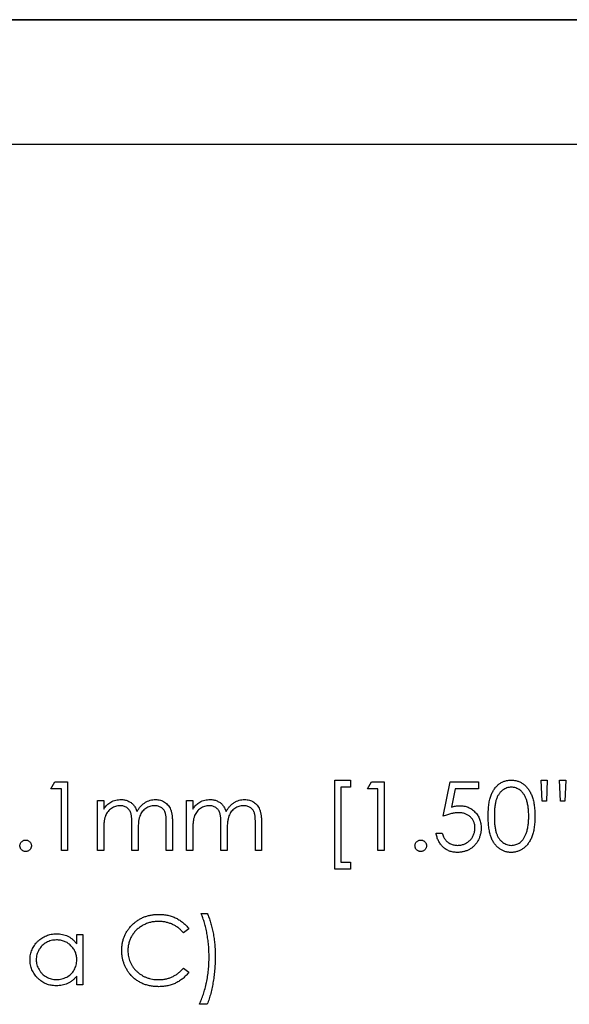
# Model space of a CAD drawing. Header units: millimetres. Extents: x 0 to 1725, y 0 to 1361.
# Tile 19 of 39: x 717 to 745, y 1189 to 1239. Entities that reach past the tile are written whole.
import ezdxf

# ---------------------------------------------------------------- set-up
doc = ezdxf.new("R2010")
doc.units = ezdxf.units.MM
doc.linetypes.add('SLD-Solid', pattern=[0])
doc.layers.add('SLD-0', color=179, linetype='SLD-Solid')
doc.styles.add('SLDTEXTSTYLE0', font='ARIAL.TTF', dxfattribs={"width": 0.948})
doc.dimstyles.new('SLDDIMSTYLE1', dxfattribs={"dimtxt": 7.408333, "dimasz": 2.116667, "dimexe": 0, "dimexo": 0.0625, "dimgap": 1.852083, "dimtad": 0, "dimtih": 1, "dimtoh": 1, "dimrnd": 1e-09, "dimzin": 12, "dimdsep": 46, "dimtxsty": 'SLDTEXTSTYLE0', "dimblk1": 'NONE', "dimblk2": 'NONE', "dimsah": 1, "dimcen": 0.09, "dimsd2": 1, "dimadec": 0, "dimazin": 3, "dimtfac": 1, "dimtdec": 0, "dimtofl": 0, "dimtmove": 0, "dimatfit": 3, "dimldrblk": 'NONE', "dimfxl": 1, "dimfrac": 2, "dimtolj": 1, "dimtzin": 12, "dimarcsym": 0})

# ---------------------------------------------------------------- blocks, each defined once
blk = doc.blocks.new('_D_32')
at = {"layer": 'SLD-0', "color": 7}
for p, q in [((971.444, 1232.566), (646.425, 1232.566)), ((976.444, 1223.705), (971.444, 1232.566)), ((1032.962, 1228.396), (1032.962, 1219.014)), ((1032.962, 1228.396), (1034.608, 1228.396)), ((1071.92, 1228.396), (1070.275, 1228.396)), ((1071.92, 1228.396), (1071.92, 1219.014)), ((976.444, 1223.705), (981.444, 1223.705)), ((1032.962, 1219.014), (1034.608, 1219.014)), ((1071.92, 1219.014), (1070.275, 1219.014))]:
    blk.add_line(p, q, dxfattribs=at)
at = {"layer": 'SLD-0', "color": 7, "char_height": 7.4083, "attachment_point": 1, "style": 'SLDTEXTSTYLE0'}
for s, insert in [('237.49mm', (983.032, 1227.736)), ('9.350in', (1036.254, 1227.736))]:
    blk.add_mtext(s, dxfattribs=dict(at, insert=insert))
blk = doc.blocks.new('_None')

msp = doc.modelspace()

# ---------------------------------------------------------------- linework, layer by layer
at = {"layer": 'SLD-0', "color": 7, "linetype": 'SLD-Solid'}
msp.add_line((639.075, 1238.916), (943.875, 1238.916), dxfattribs=at)
at = {"layer": 'SLD-0', "color": 7, "linetype": 'SLD-Solid', "lineweight": 25}
for p, q in [((796.555, 1238.916), (639.075, 1238.916)), ((733.408, 1195.683), (733.408, 1200.215)), ((733.408, 1200.215), (734.216, 1200.215)), ((734.216, 1200.215), (734.216, 1199.856)), ((743.955, 1199.138), (743.908, 1200.215)), ((743.908, 1200.215), (744.223, 1200.215)), ((744.223, 1200.215), (744.176, 1199.138)), ((744.898, 1199.138), (744.851, 1200.215)), ((744.851, 1200.215), (745.165, 1200.215)), ((745.165, 1200.215), (745.116, 1199.138)), ((718.96, 1199.766), (719.165, 1200.125)), ((719.498, 1199.766), (718.96, 1199.766)), ((719.165, 1200.125), (719.812, 1200.125)), ((719.498, 1196.625), (719.498, 1199.766)), ((719.812, 1200.125), (719.812, 1196.625)), ((734.216, 1199.856), (733.723, 1199.856)), ((733.723, 1199.856), (733.723, 1196.042)), ((735.069, 1199.766), (735.274, 1200.125)), ((735.607, 1199.766), (735.069, 1199.766)), ((735.274, 1200.125), (735.921, 1200.125)), ((735.607, 1196.625), (735.607, 1199.766)), ((735.921, 1200.125), (735.921, 1196.625)), ((738.928, 1198.375), (739.287, 1200.125)), ((739.287, 1200.125), (740.723, 1200.125)), ((739.532, 1199.766), (739.343, 1198.846)), ((740.723, 1199.766), (739.532, 1199.766)), ((740.723, 1200.125), (740.723, 1199.766)), ((721.338, 1199.183), (721.652, 1199.183)), ((721.338, 1196.625), (721.338, 1199.183)), ((721.652, 1199.183), (721.652, 1198.738)), ((725.87, 1199.183), (726.184, 1199.183)), ((725.87, 1196.625), (725.87, 1199.183)), ((726.184, 1199.183), (726.184, 1198.738)), ((744.176, 1199.138), (743.955, 1199.138)), ((745.116, 1199.138), (744.898, 1199.138)), ((721.652, 1197.701), (721.652, 1196.625)), ((723.088, 1196.625), (723.088, 1197.926)), ((724.838, 1196.625), (724.838, 1198.012)), ((725.152, 1198.01), (725.152, 1196.625)), ((726.184, 1197.701), (726.184, 1196.625)), ((727.62, 1196.625), (727.62, 1197.926)), ((729.37, 1196.625), (729.37, 1198.012)), ((729.684, 1198.01), (729.684, 1196.625)), ((723.402, 1197.62), (723.402, 1196.625)), ((727.934, 1197.62), (727.934, 1196.625)), ((738.569, 1197.523), (738.883, 1197.523)), ((719.812, 1196.625), (719.498, 1196.625)), ((721.652, 1196.625), (721.338, 1196.625)), ((723.402, 1196.625), (723.088, 1196.625)), ((725.152, 1196.625), (724.838, 1196.625)), ((726.184, 1196.625), (725.87, 1196.625)), ((727.934, 1196.625), (727.62, 1196.625)), ((729.684, 1196.625), (729.37, 1196.625)), ((735.921, 1196.625), (735.607, 1196.625)), ((734.216, 1195.683), (733.408, 1195.683)), ((733.723, 1196.042), (734.216, 1196.042)), ((734.216, 1196.042), (734.216, 1195.683)), ((726.61, 1193.426), (726.924, 1193.426)), ((720.283, 1191.876), (720.283, 1192.349)), ((720.283, 1192.349), (720.598, 1192.349)), ((720.598, 1192.349), (720.598, 1189.792)), ((725.982, 1192.65), (725.707, 1192.439)), ((720.283, 1189.792), (720.283, 1190.234)), ((725.707, 1190.644), (725.982, 1190.436)), ((720.598, 1189.792), (720.283, 1189.792)), ((726.924, 1188.805), (726.521, 1188.805))]:
    msp.add_line(p, q, dxfattribs=at)
for points, knots in [([(741.216, 1198.374), (741.216, 1198.43), (741.217, 1198.539), (741.224, 1198.698), (741.236, 1198.846), (741.252, 1198.986), (741.272, 1199.115), (741.298, 1199.234), (741.328, 1199.344), (741.362, 1199.444), (741.401, 1199.537), (741.444, 1199.623), (741.491, 1199.703), (741.541, 1199.779), (741.596, 1199.848), (741.653, 1199.911), (741.715, 1199.968), (741.781, 1200.02), (741.85, 1200.065), (741.92, 1200.105), (741.993, 1200.14), (742.068, 1200.166), (742.145, 1200.189), (742.224, 1200.204), (742.304, 1200.213), (742.359, 1200.214), (742.386, 1200.215)], [0, 0, 0, 0, 0.068595, 0.133246, 0.194313, 0.251279, 0.304513, 0.354235, 0.400481, 0.443411, 0.484015, 0.523252, 0.561042, 0.5979, 0.633518, 0.668314, 0.702496, 0.736685, 0.770293, 0.803437, 0.835913, 0.86846, 0.900847, 0.933467, 0.966258, 1, 1, 1, 1]), ([(742.386, 1200.215), (742.414, 1200.214), (742.469, 1200.213), (742.551, 1200.204), (742.631, 1200.189), (742.709, 1200.167), (742.785, 1200.139), (742.859, 1200.105), (742.931, 1200.066), (743.001, 1200.019), (743.068, 1199.967), (743.131, 1199.908), (743.191, 1199.843), (743.248, 1199.773), (743.3, 1199.696), (743.349, 1199.613), (743.394, 1199.523), (743.436, 1199.428), (743.473, 1199.325), (743.506, 1199.214), (743.533, 1199.094), (743.556, 1198.967), (743.573, 1198.83), (743.586, 1198.685), (743.592, 1198.532), (743.594, 1198.427), (743.594, 1198.374)], [0, 0, 0, 0, 0.033788, 0.067194, 0.099862, 0.132567, 0.165151, 0.197913, 0.231319, 0.265083, 0.299255, 0.334399, 0.369943, 0.406284, 0.444064, 0.482998, 0.523354, 0.565537, 0.609613, 0.656391, 0.705885, 0.758325, 0.813832, 0.872795, 0.934722, 1, 1, 1, 1]), ([(742.397, 1199.856), (742.358, 1199.854), (742.281, 1199.85), (742.166, 1199.821), (742.056, 1199.771), (741.969, 1199.716), (741.902, 1199.664), (741.855, 1199.618), (741.811, 1199.569), (741.77, 1199.514), (741.732, 1199.456), (741.697, 1199.393), (741.666, 1199.325), (741.637, 1199.252), (741.611, 1199.173), (741.59, 1199.085), (741.571, 1198.989), (741.557, 1198.883), (741.545, 1198.769), (741.537, 1198.645), (741.531, 1198.513), (741.53, 1198.422), (741.53, 1198.375)], [0, 0, 0, 0, 0.060387, 0.120883, 0.182755, 0.247811, 0.281299, 0.315088, 0.349702, 0.384857, 0.420966, 0.458511, 0.497175, 0.537602, 0.580503, 0.627468, 0.678388, 0.733983, 0.793747, 0.857714, 0.926698, 1, 1, 1, 1]), ([(743.28, 1198.375), (743.28, 1198.417), (743.279, 1198.499), (743.274, 1198.62), (743.264, 1198.734), (743.252, 1198.843), (743.235, 1198.946), (743.216, 1199.044), (743.191, 1199.134), (743.164, 1199.22), (743.133, 1199.3), (743.099, 1199.374), (743.063, 1199.443), (743.023, 1199.506), (742.981, 1199.564), (742.936, 1199.616), (742.888, 1199.663), (742.821, 1199.716), (742.734, 1199.771), (742.625, 1199.821), (742.512, 1199.85), (742.435, 1199.854), (742.397, 1199.856)], [0, 0, 0, 0, 0.065681, 0.128486, 0.188175, 0.245106, 0.299448, 0.350823, 0.399942, 0.446672, 0.491255, 0.533376, 0.573853, 0.612526, 0.649597, 0.685532, 0.720106, 0.753838, 0.818925, 0.880493, 0.940311, 1, 1, 1, 1]), ([(722.007, 1199.098), (722.049, 1199.118), (722.132, 1199.158), (722.263, 1199.198), (722.398, 1199.223), (722.488, 1199.226), (722.534, 1199.228)], [0, 0, 0, 0, 0.253734, 0.503035, 0.750014, 1, 1, 1, 1]), ([(722.534, 1199.228), (722.565, 1199.227), (722.626, 1199.225), (722.717, 1199.211), (722.804, 1199.188), (722.889, 1199.155), (722.969, 1199.116), (723.042, 1199.07), (723.108, 1199.018), (723.166, 1198.959), (723.218, 1198.889), (723.266, 1198.809), (723.31, 1198.714), (723.335, 1198.646), (723.348, 1198.61)], [0, 0, 0, 0, 0.084152, 0.166532, 0.248836, 0.331246, 0.412957, 0.490494, 0.566156, 0.639987, 0.716765, 0.802144, 0.895833, 1, 1, 1, 1]), ([(723.348, 1198.61), (723.362, 1198.635), (723.389, 1198.683), (723.434, 1198.752), (723.481, 1198.817), (723.532, 1198.877), (723.584, 1198.932), (723.639, 1198.983), (723.696, 1199.029), (723.776, 1199.084), (723.88, 1199.141), (724.011, 1199.191), (724.147, 1199.222), (724.239, 1199.226), (724.286, 1199.228)], [0, 0, 0, 0, 0.071766, 0.141226, 0.209116, 0.27484, 0.339483, 0.402476, 0.464942, 0.526833, 0.647415, 0.765562, 0.881615, 1, 1, 1, 1]), ([(724.286, 1199.228), (724.329, 1199.226), (724.413, 1199.223), (724.535, 1199.198), (724.649, 1199.155), (724.755, 1199.097), (724.85, 1199.024), (724.932, 1198.937), (725.002, 1198.836), (725.048, 1198.742), (725.079, 1198.659), (725.098, 1198.588), (725.115, 1198.51), (725.129, 1198.424), (725.139, 1198.331), (725.146, 1198.231), (725.151, 1198.123), (725.152, 1198.049), (725.152, 1198.01)], [0, 0, 0, 0, 0.0756043, 0.147965, 0.218797, 0.2894704, 0.3597242, 0.4297077, 0.5004965, 0.574429, 0.6139473, 0.6571553, 0.7039728, 0.754939, 0.8097066, 0.868833, 0.9323855, 1, 1, 1, 1]), ([(726.539, 1199.098), (726.581, 1199.118), (726.664, 1199.158), (726.795, 1199.198), (726.93, 1199.223), (727.02, 1199.226), (727.066, 1199.228)], [0, 0, 0, 0, 0.253734, 0.503035, 0.750014, 1, 1, 1, 1]), ([(727.066, 1199.228), (727.097, 1199.227), (727.158, 1199.225), (727.249, 1199.211), (727.337, 1199.188), (727.421, 1199.155), (727.501, 1199.116), (727.574, 1199.07), (727.64, 1199.018), (727.698, 1198.959), (727.75, 1198.889), (727.798, 1198.809), (727.842, 1198.714), (727.867, 1198.646), (727.88, 1198.61)], [0, 0, 0, 0, 0.084152, 0.166532, 0.248836, 0.331246, 0.412957, 0.490494, 0.566156, 0.639987, 0.716765, 0.802144, 0.895833, 1, 1, 1, 1]), ([(727.88, 1198.61), (727.894, 1198.635), (727.921, 1198.683), (727.966, 1198.752), (728.014, 1198.817), (728.064, 1198.877), (728.116, 1198.932), (728.171, 1198.983), (728.228, 1199.029), (728.308, 1199.084), (728.412, 1199.141), (728.543, 1199.191), (728.679, 1199.222), (728.772, 1199.226), (728.818, 1199.228)], [0, 0, 0, 0, 0.071766, 0.141226, 0.209116, 0.27484, 0.339483, 0.402476, 0.464942, 0.526833, 0.647415, 0.765562, 0.881615, 1, 1, 1, 1]), ([(728.818, 1199.228), (728.861, 1199.226), (728.945, 1199.223), (729.067, 1199.198), (729.181, 1199.155), (729.287, 1199.097), (729.382, 1199.024), (729.464, 1198.937), (729.534, 1198.836), (729.58, 1198.742), (729.611, 1198.659), (729.63, 1198.588), (729.647, 1198.51), (729.661, 1198.424), (729.671, 1198.331), (729.678, 1198.231), (729.684, 1198.123), (729.684, 1198.049), (729.684, 1198.01)], [0, 0, 0, 0, 0.0756043, 0.147965, 0.218797, 0.2894704, 0.3597242, 0.4297077, 0.5004965, 0.574429, 0.6139473, 0.6571553, 0.7039728, 0.754939, 0.8097066, 0.868833, 0.9323855, 1, 1, 1, 1]), ([(721.652, 1198.738), (721.68, 1198.777), (721.734, 1198.852), (721.823, 1198.95), (721.912, 1199.033), (721.976, 1199.077), (722.007, 1199.098)], [0, 0, 0, 0, 0.283595, 0.543395, 0.780646, 1, 1, 1, 1]), ([(722.479, 1198.914), (722.441, 1198.912), (722.366, 1198.909), (722.254, 1198.881), (722.147, 1198.838), (722.045, 1198.779), (721.951, 1198.705), (721.869, 1198.618), (721.8, 1198.519), (721.754, 1198.427), (721.725, 1198.345), (721.705, 1198.276), (721.689, 1198.199), (721.676, 1198.114), (721.664, 1198.022), (721.658, 1197.922), (721.652, 1197.814), (721.652, 1197.74), (721.652, 1197.701)], [0, 0, 0, 0, 0.068677, 0.136871, 0.206114, 0.277538, 0.349772, 0.421251, 0.492911, 0.567027, 0.606614, 0.649704, 0.697303, 0.749086, 0.804881, 0.865485, 0.930237, 1, 1, 1, 1]), ([(723.088, 1197.926), (723.088, 1197.962), (723.088, 1198.033), (723.085, 1198.134), (723.08, 1198.226), (723.074, 1198.309), (723.066, 1198.382), (723.056, 1198.447), (723.045, 1198.502), (723.026, 1198.563), (722.997, 1198.629), (722.951, 1198.701), (722.893, 1198.763), (722.826, 1198.816), (722.75, 1198.86), (722.666, 1198.892), (722.575, 1198.91), (722.512, 1198.912), (722.479, 1198.914)], [0, 0, 0, 0, 0.08253, 0.158779, 0.227738, 0.289946, 0.345499, 0.393896, 0.436374, 0.472122, 0.536384, 0.599078, 0.661948, 0.726311, 0.791771, 0.858647, 0.927305, 1, 1, 1, 1]), ([(724.231, 1198.914), (724.192, 1198.912), (724.113, 1198.909), (723.999, 1198.881), (723.889, 1198.838), (723.787, 1198.775), (723.693, 1198.7), (723.612, 1198.611), (723.545, 1198.511), (723.5, 1198.418), (723.471, 1198.334), (723.452, 1198.261), (723.438, 1198.178), (723.424, 1198.085), (723.415, 1197.983), (723.407, 1197.871), (723.403, 1197.749), (723.402, 1197.664), (723.402, 1197.62)], [0, 0, 0, 0, 0.068158, 0.134707, 0.201865, 0.270788, 0.340024, 0.408083, 0.476813, 0.547346, 0.58564, 0.628865, 0.677153, 0.730803, 0.789807, 0.854325, 0.924365, 1, 1, 1, 1]), ([(724.838, 1198.012), (724.838, 1198.045), (724.838, 1198.107), (724.835, 1198.198), (724.83, 1198.28), (724.824, 1198.354), (724.816, 1198.42), (724.805, 1198.479), (724.794, 1198.529), (724.775, 1198.585), (724.745, 1198.647), (724.7, 1198.714), (724.642, 1198.772), (724.576, 1198.822), (724.5, 1198.863), (724.417, 1198.893), (724.326, 1198.911), (724.264, 1198.913), (724.231, 1198.914)], [0, 0, 0, 0, 0.078343, 0.150563, 0.216151, 0.27568, 0.328707, 0.375904, 0.417302, 0.452693, 0.517265, 0.581217, 0.645322, 0.712024, 0.78013, 0.850218, 0.922649, 1, 1, 1, 1]), ([(726.184, 1198.738), (726.212, 1198.777), (726.267, 1198.852), (726.355, 1198.95), (726.444, 1199.033), (726.508, 1199.077), (726.539, 1199.098)], [0, 0, 0, 0, 0.283595, 0.543395, 0.780646, 1, 1, 1, 1]), ([(727.011, 1198.914), (726.973, 1198.912), (726.898, 1198.909), (726.786, 1198.881), (726.679, 1198.838), (726.577, 1198.779), (726.483, 1198.705), (726.401, 1198.618), (726.332, 1198.519), (726.287, 1198.427), (726.257, 1198.345), (726.237, 1198.276), (726.221, 1198.199), (726.208, 1198.114), (726.196, 1198.022), (726.19, 1197.922), (726.184, 1197.814), (726.184, 1197.74), (726.184, 1197.701)], [0, 0, 0, 0, 0.068677, 0.136871, 0.206114, 0.277538, 0.349772, 0.421251, 0.492911, 0.567027, 0.606614, 0.649704, 0.697303, 0.749086, 0.804881, 0.865485, 0.930237, 1, 1, 1, 1]), ([(727.62, 1197.926), (727.62, 1197.962), (727.62, 1198.033), (727.617, 1198.134), (727.612, 1198.226), (727.606, 1198.309), (727.598, 1198.382), (727.588, 1198.447), (727.577, 1198.502), (727.558, 1198.563), (727.529, 1198.629), (727.483, 1198.701), (727.425, 1198.763), (727.358, 1198.816), (727.282, 1198.86), (727.198, 1198.892), (727.107, 1198.91), (727.044, 1198.912), (727.011, 1198.914)], [0, 0, 0, 0, 0.08253, 0.158779, 0.227738, 0.289946, 0.345499, 0.393896, 0.436374, 0.472122, 0.536384, 0.599078, 0.661948, 0.726311, 0.791771, 0.858647, 0.927305, 1, 1, 1, 1]), ([(728.763, 1198.914), (728.724, 1198.912), (728.645, 1198.909), (728.531, 1198.881), (728.421, 1198.838), (728.319, 1198.775), (728.225, 1198.7), (728.144, 1198.611), (728.077, 1198.511), (728.032, 1198.418), (728.003, 1198.334), (727.984, 1198.261), (727.97, 1198.178), (727.956, 1198.085), (727.947, 1197.983), (727.939, 1197.871), (727.935, 1197.749), (727.934, 1197.664), (727.934, 1197.62)], [0, 0, 0, 0, 0.068158, 0.134707, 0.201865, 0.270788, 0.340024, 0.408083, 0.476813, 0.547346, 0.58564, 0.628865, 0.677153, 0.730803, 0.789807, 0.854325, 0.924365, 1, 1, 1, 1]), ([(729.37, 1198.012), (729.37, 1198.045), (729.37, 1198.107), (729.367, 1198.198), (729.362, 1198.28), (729.356, 1198.354), (729.348, 1198.42), (729.337, 1198.479), (729.326, 1198.529), (729.307, 1198.585), (729.277, 1198.647), (729.232, 1198.714), (729.174, 1198.772), (729.108, 1198.822), (729.032, 1198.863), (728.949, 1198.893), (728.858, 1198.911), (728.796, 1198.913), (728.763, 1198.914)], [0, 0, 0, 0, 0.078343, 0.150563, 0.216151, 0.27568, 0.328707, 0.375904, 0.417302, 0.452693, 0.517265, 0.581217, 0.645322, 0.712024, 0.78013, 0.850218, 0.922649, 1, 1, 1, 1]), ([(739.343, 1198.846), (739.38, 1198.856), (739.452, 1198.876), (739.558, 1198.898), (739.659, 1198.911), (739.724, 1198.913), (739.756, 1198.914)], [0, 0, 0, 0, 0.2750684, 0.5329015, 0.7739735, 1, 1, 1, 1]), ([(739.756, 1198.914), (739.795, 1198.913), (739.872, 1198.911), (739.984, 1198.895), (740.091, 1198.87), (740.193, 1198.835), (740.29, 1198.79), (740.381, 1198.734), (740.467, 1198.668), (740.547, 1198.593), (740.62, 1198.51), (740.683, 1198.421), (740.738, 1198.326), (740.781, 1198.225), (740.816, 1198.12), (740.839, 1198.007), (740.855, 1197.89), (740.856, 1197.81), (740.857, 1197.769)], [0, 0, 0, 0, 0.065808, 0.129394, 0.190894, 0.251281, 0.310815, 0.370371, 0.430768, 0.492881, 0.555104, 0.616067, 0.677256, 0.73826, 0.800762, 0.864778, 0.931045, 1, 1, 1, 1]), ([(739.699, 1198.555), (739.672, 1198.554), (739.616, 1198.553), (739.53, 1198.544), (739.44, 1198.53), (739.345, 1198.51), (739.247, 1198.484), (739.144, 1198.454), (739.037, 1198.417), (738.965, 1198.389), (738.928, 1198.375)], [0, 0, 0, 0, 0.102203, 0.211023, 0.3251, 0.446502, 0.573788, 0.708901, 0.850358, 1, 1, 1, 1]), ([(740.543, 1197.782), (740.542, 1197.81), (740.541, 1197.865), (740.531, 1197.945), (740.512, 1198.021), (740.487, 1198.094), (740.455, 1198.162), (740.415, 1198.226), (740.368, 1198.286), (740.314, 1198.341), (740.254, 1198.392), (740.189, 1198.435), (740.119, 1198.472), (740.044, 1198.503), (739.964, 1198.526), (739.88, 1198.543), (739.791, 1198.552), (739.73, 1198.554), (739.699, 1198.555)], [0, 0, 0, 0, 0.065351, 0.127916, 0.18836, 0.247216, 0.30563, 0.36377, 0.422661, 0.482687, 0.5433, 0.604118, 0.664965, 0.727413, 0.791468, 0.858055, 0.927037, 1, 1, 1, 1]), ([(742.386, 1196.535), (742.359, 1196.536), (742.304, 1196.537), (742.224, 1196.546), (742.145, 1196.562), (742.069, 1196.583), (741.994, 1196.609), (741.922, 1196.643), (741.852, 1196.683), (741.784, 1196.727), (741.719, 1196.779), (741.657, 1196.836), (741.599, 1196.899), (741.545, 1196.969), (741.494, 1197.043), (741.447, 1197.124), (741.404, 1197.211), (741.364, 1197.304), (741.329, 1197.406), (741.298, 1197.516), (741.274, 1197.636), (741.253, 1197.765), (741.236, 1197.904), (741.224, 1198.052), (741.217, 1198.21), (741.216, 1198.318), (741.216, 1198.374)], [0, 0, 0, 0, 0.033787, 0.066622, 0.099285, 0.131361, 0.163585, 0.196104, 0.228902, 0.262158, 0.295991, 0.330218, 0.36506, 0.400951, 0.43762, 0.475708, 0.515381, 0.556414, 0.599765, 0.646424, 0.696431, 0.749782, 0.806573, 0.867436, 0.931887, 1, 1, 1, 1]), ([(741.53, 1198.375), (741.53, 1198.328), (741.531, 1198.238), (741.537, 1198.106), (741.545, 1197.983), (741.556, 1197.869), (741.571, 1197.763), (741.589, 1197.667), (741.611, 1197.579), (741.636, 1197.499), (741.665, 1197.426), (741.697, 1197.359), (741.731, 1197.296), (741.769, 1197.237), (741.811, 1197.183), (741.854, 1197.133), (741.903, 1197.088), (741.969, 1197.034), (742.057, 1196.979), (742.167, 1196.93), (742.281, 1196.9), (742.358, 1196.896), (742.397, 1196.894)], [0, 0, 0, 0, 0.072951, 0.141584, 0.205926, 0.265301, 0.320597, 0.371817, 0.41879, 0.461699, 0.502134, 0.540804, 0.578181, 0.614297, 0.649678, 0.684299, 0.718359, 0.752081, 0.817652, 0.879722, 0.939966, 1, 1, 1, 1]), ([(743.594, 1198.374), (743.594, 1198.32), (743.592, 1198.216), (743.586, 1198.063), (743.573, 1197.919), (743.557, 1197.784), (743.534, 1197.656), (743.507, 1197.538), (743.476, 1197.427), (743.438, 1197.325), (743.397, 1197.23), (743.352, 1197.141), (743.303, 1197.058), (743.251, 1196.981), (743.195, 1196.909), (743.134, 1196.845), (743.07, 1196.786), (743.003, 1196.733), (742.933, 1196.687), (742.861, 1196.646), (742.786, 1196.613), (742.71, 1196.584), (742.632, 1196.562), (742.551, 1196.547), (742.47, 1196.537), (742.414, 1196.536), (742.386, 1196.535)], [0, 0, 0, 0, 0.065063, 0.126773, 0.185516, 0.240765, 0.29298, 0.34225, 0.388919, 0.432776, 0.474628, 0.514775, 0.553606, 0.591426, 0.628028, 0.663804, 0.698984, 0.733591, 0.767628, 0.801208, 0.834264, 0.866981, 0.89972, 0.932702, 0.966176, 1, 1, 1, 1]), ([(743.148, 1197.495), (743.158, 1197.526), (743.18, 1197.59), (743.207, 1197.688), (743.229, 1197.791), (743.249, 1197.899), (743.262, 1198.011), (743.273, 1198.128), (743.279, 1198.25), (743.28, 1198.333), (743.28, 1198.375)], [0, 0, 0, 0, 0.110588, 0.224542, 0.342503, 0.464324, 0.590756, 0.722227, 0.858843, 1, 1, 1, 1]), ([(740.857, 1197.769), (740.856, 1197.74), (740.855, 1197.683), (740.848, 1197.599), (740.835, 1197.517), (740.818, 1197.436), (740.796, 1197.358), (740.768, 1197.281), (740.735, 1197.206), (740.698, 1197.133), (740.657, 1197.062), (740.611, 1196.997), (740.563, 1196.935), (740.511, 1196.877), (740.455, 1196.824), (740.395, 1196.775), (740.332, 1196.729), (740.266, 1196.689), (740.196, 1196.652), (740.124, 1196.622), (740.049, 1196.595), (739.972, 1196.573), (739.892, 1196.556), (739.809, 1196.544), (739.724, 1196.536), (739.666, 1196.536), (739.636, 1196.535)], [0, 0, 0, 0, 0.044014, 0.087434, 0.130118, 0.172554, 0.214555, 0.256298, 0.298438, 0.340849, 0.382715, 0.423924, 0.464246, 0.504074, 0.543862, 0.583567, 0.623094, 0.663229, 0.703551, 0.743938, 0.784541, 0.82575, 0.867757, 0.910745, 0.954914, 1, 1, 1, 1]), ([(739.655, 1196.894), (739.685, 1196.895), (739.744, 1196.897), (739.83, 1196.909), (739.914, 1196.928), (739.994, 1196.957), (740.072, 1196.992), (740.145, 1197.037), (740.216, 1197.088), (740.282, 1197.147), (740.343, 1197.212), (740.397, 1197.281), (740.442, 1197.356), (740.479, 1197.433), (740.508, 1197.515), (740.529, 1197.6), (740.541, 1197.69), (740.542, 1197.751), (740.543, 1197.782)], [0, 0, 0, 0, 0.0642073, 0.1264247, 0.1876803, 0.2482164, 0.3083051, 0.369661, 0.4316986, 0.4959469, 0.559758, 0.6222954, 0.6839106, 0.7450924, 0.8067402, 0.8690866, 0.93329, 1, 1, 1, 1]), ([(739.636, 1196.535), (739.602, 1196.536), (739.533, 1196.537), (739.432, 1196.552), (739.336, 1196.572), (739.244, 1196.603), (739.155, 1196.641), (739.072, 1196.689), (738.991, 1196.744), (738.917, 1196.809), (738.848, 1196.88), (738.786, 1196.957), (738.731, 1197.039), (738.683, 1197.126), (738.643, 1197.218), (738.611, 1197.315), (738.585, 1197.417), (738.574, 1197.487), (738.569, 1197.523)], [0, 0, 0, 0, 0.065421, 0.128708, 0.190236, 0.250724, 0.310637, 0.370766, 0.431615, 0.493523, 0.555883, 0.617342, 0.678668, 0.740711, 0.802985, 0.866803, 0.932347, 1, 1, 1, 1]), ([(738.883, 1197.523), (738.891, 1197.489), (738.905, 1197.425), (738.938, 1197.335), (738.978, 1197.255), (739.025, 1197.183), (739.082, 1197.121), (739.146, 1197.065), (739.219, 1197.015), (739.299, 1196.973), (739.384, 1196.937), (739.473, 1196.914), (739.563, 1196.897), (739.624, 1196.895), (739.655, 1196.894)], [0, 0, 0, 0, 0.094687, 0.181994, 0.264377, 0.34218, 0.418618, 0.496509, 0.577369, 0.661511, 0.746733, 0.831258, 0.915206, 1, 1, 1, 1]), ([(742.397, 1196.894), (742.436, 1196.896), (742.513, 1196.899), (742.626, 1196.93), (742.736, 1196.976), (742.822, 1197.031), (742.888, 1197.084), (742.934, 1197.128), (742.977, 1197.178), (743.018, 1197.232), (743.056, 1197.291), (743.09, 1197.355), (743.121, 1197.423), (743.139, 1197.471), (743.148, 1197.495)], [0, 0, 0, 0, 0.112813, 0.225394, 0.339595, 0.459675, 0.521735, 0.583926, 0.648174, 0.713881, 0.781004, 0.851451, 0.924051, 1, 1, 1, 1]), ([(717.389, 1196.872), (717.39, 1196.892), (717.392, 1196.93), (717.409, 1196.985), (717.436, 1197.036), (717.473, 1197.08), (717.518, 1197.117), (717.568, 1197.144), (717.623, 1197.16), (717.661, 1197.162), (717.681, 1197.164)], [0, 0, 0, 0, 0.129097, 0.252046, 0.373905, 0.501038, 0.628171, 0.751376, 0.872426, 1, 1, 1, 1]), ([(717.681, 1196.58), (717.661, 1196.581), (717.623, 1196.583), (717.568, 1196.6), (717.518, 1196.627), (717.473, 1196.665), (717.437, 1196.71), (717.409, 1196.76), (717.392, 1196.815), (717.39, 1196.853), (717.389, 1196.872)], [0, 0, 0, 0, 0.127757, 0.249414, 0.372796, 0.500111, 0.62861, 0.750643, 0.873768, 1, 1, 1, 1]), ([(717.681, 1197.164), (717.7, 1197.162), (717.739, 1197.16), (717.794, 1197.145), (717.844, 1197.117), (717.888, 1197.08), (717.925, 1197.035), (717.954, 1196.986), (717.969, 1196.93), (717.971, 1196.892), (717.973, 1196.872)], [0, 0, 0, 0, 0.1275189, 0.2499859, 0.3717924, 0.4988704, 0.6259484, 0.7484917, 0.8709588, 1, 1, 1, 1]), ([(717.973, 1196.872), (717.971, 1196.853), (717.969, 1196.815), (717.954, 1196.759), (717.925, 1196.71), (717.889, 1196.664), (717.844, 1196.628), (717.794, 1196.6), (717.739, 1196.583), (717.7, 1196.581), (717.681, 1196.58)], [0, 0, 0, 0, 0.126178, 0.248821, 0.37154, 0.499984, 0.627244, 0.749226, 0.872298, 1, 1, 1, 1]), ([(737.492, 1196.872), (737.493, 1196.892), (737.495, 1196.93), (737.512, 1196.985), (737.539, 1197.036), (737.576, 1197.08), (737.621, 1197.117), (737.671, 1197.144), (737.726, 1197.16), (737.764, 1197.162), (737.783, 1197.164)], [0, 0, 0, 0, 0.129097, 0.252046, 0.373905, 0.501038, 0.628171, 0.751376, 0.872426, 1, 1, 1, 1]), ([(737.783, 1196.58), (737.764, 1196.581), (737.726, 1196.583), (737.671, 1196.6), (737.621, 1196.627), (737.576, 1196.665), (737.539, 1196.71), (737.512, 1196.76), (737.495, 1196.815), (737.493, 1196.853), (737.492, 1196.872)], [0, 0, 0, 0, 0.127757, 0.249414, 0.372796, 0.500111, 0.62861, 0.750643, 0.873768, 1, 1, 1, 1]), ([(737.783, 1197.164), (737.803, 1197.162), (737.841, 1197.16), (737.896, 1197.145), (737.946, 1197.117), (737.991, 1197.08), (738.028, 1197.035), (738.056, 1196.986), (738.072, 1196.93), (738.074, 1196.892), (738.075, 1196.872)], [0, 0, 0, 0, 0.1275189, 0.2499859, 0.3717924, 0.4988704, 0.6259484, 0.7484917, 0.8709588, 1, 1, 1, 1]), ([(738.075, 1196.872), (738.074, 1196.853), (738.072, 1196.815), (738.056, 1196.759), (738.027, 1196.71), (737.991, 1196.664), (737.946, 1196.628), (737.896, 1196.6), (737.841, 1196.583), (737.803, 1196.581), (737.783, 1196.58)], [0, 0, 0, 0, 0.126178, 0.248821, 0.37154, 0.499984, 0.627244, 0.749226, 0.872298, 1, 1, 1, 1]), ([(722.572, 1191.562), (722.573, 1191.625), (722.576, 1191.749), (722.602, 1191.931), (722.644, 1192.105), (722.704, 1192.271), (722.779, 1192.43), (722.872, 1192.581), (722.982, 1192.725), (723.107, 1192.859), (723.245, 1192.981), (723.392, 1193.089), (723.549, 1193.179), (723.713, 1193.254), (723.887, 1193.311), (724.069, 1193.352), (724.259, 1193.377), (724.389, 1193.38), (724.455, 1193.381)], [0, 0, 0, 0, 0.064558, 0.127014, 0.187955, 0.248014, 0.307748, 0.368235, 0.42947, 0.492743, 0.556258, 0.618217, 0.679655, 0.741246, 0.803415, 0.866815, 0.932328, 1, 1, 1, 1]), ([(724.455, 1193.381), (724.495, 1193.381), (724.575, 1193.38), (724.693, 1193.371), (724.807, 1193.355), (724.919, 1193.334), (725.028, 1193.308), (725.134, 1193.274), (725.237, 1193.235), (725.337, 1193.19), (725.433, 1193.139), (725.525, 1193.084), (725.612, 1193.024), (725.696, 1192.959), (725.774, 1192.889), (725.849, 1192.814), (725.918, 1192.734), (725.961, 1192.678), (725.982, 1192.65)], [0, 0, 0, 0, 0.068548, 0.135683, 0.201215, 0.265682, 0.329267, 0.392395, 0.45507, 0.517127, 0.57879, 0.63974, 0.700192, 0.759806, 0.819628, 0.879355, 0.939512, 1, 1, 1, 1]), ([(727.014, 1191.212), (727.013, 1191.315), (727.01, 1191.519), (726.99, 1191.822), (726.955, 1192.119), (726.909, 1192.409), (726.85, 1192.687), (726.782, 1192.95), (726.704, 1193.196), (726.641, 1193.351), (726.61, 1193.426)], [0, 0, 0, 0, 0.136244, 0.269948, 0.402078, 0.532211, 0.658436, 0.778422, 0.891982, 1, 1, 1, 1]), ([(726.924, 1193.426), (726.94, 1193.391), (726.971, 1193.319), (727.014, 1193.206), (727.054, 1193.09), (727.093, 1192.969), (727.129, 1192.843), (727.162, 1192.712), (727.193, 1192.577), (727.23, 1192.389), (727.27, 1192.15), (727.303, 1191.856), (727.324, 1191.557), (727.327, 1191.356), (727.328, 1191.254)], [0, 0, 0, 0, 0.052404, 0.106089, 0.161818, 0.218744, 0.277721, 0.338198, 0.4006, 0.464897, 0.59591, 0.728233, 0.86315, 1, 1, 1, 1]), ([(724.435, 1193.023), (724.4, 1193.022), (724.331, 1193.021), (724.227, 1193.011), (724.125, 1192.996), (724.025, 1192.974), (723.928, 1192.946), (723.832, 1192.912), (723.739, 1192.871), (723.647, 1192.825), (723.559, 1192.774), (723.476, 1192.717), (723.398, 1192.657), (723.325, 1192.592), (723.257, 1192.524), (723.194, 1192.45), (723.137, 1192.372), (723.084, 1192.291), (723.037, 1192.207), (722.997, 1192.118), (722.962, 1192.028), (722.935, 1191.935), (722.913, 1191.84), (722.898, 1191.741), (722.887, 1191.641), (722.886, 1191.573), (722.886, 1191.538)], [0, 0, 0, 0, 0.043955, 0.087502, 0.130463, 0.172752, 0.215403, 0.25765, 0.300153, 0.343121, 0.385925, 0.427686, 0.468818, 0.509492, 0.549883, 0.58998, 0.630405, 0.670869, 0.711384, 0.751627, 0.791776, 0.832459, 0.873319, 0.914543, 0.956924, 1, 1, 1, 1]), ([(725.707, 1192.439), (725.688, 1192.463), (725.649, 1192.509), (725.586, 1192.574), (725.521, 1192.635), (725.453, 1192.692), (725.381, 1192.744), (725.307, 1192.792), (725.23, 1192.835), (725.123, 1192.888), (724.984, 1192.943), (724.808, 1192.989), (724.624, 1193.018), (724.499, 1193.021), (724.435, 1193.023)], [0, 0, 0, 0, 0.0631633, 0.1254749, 0.1871212, 0.2482943, 0.3092949, 0.3698501, 0.4309734, 0.492456, 0.616148, 0.7408437, 0.8681826, 1, 1, 1, 1]), ([(717.905, 1191.078), (717.906, 1191.122), (717.909, 1191.21), (717.927, 1191.339), (717.958, 1191.464), (718.002, 1191.583), (718.058, 1191.697), (718.126, 1191.807), (718.206, 1191.912), (718.298, 1192.009), (718.398, 1192.1), (718.505, 1192.178), (718.616, 1192.246), (718.733, 1192.299), (718.855, 1192.343), (718.982, 1192.373), (719.114, 1192.39), (719.203, 1192.393), (719.249, 1192.394)], [0, 0, 0, 0, 0.063775, 0.126079, 0.186904, 0.247574, 0.308003, 0.369132, 0.432033, 0.496791, 0.561611, 0.624914, 0.686726, 0.748079, 0.809582, 0.871631, 0.934886, 1, 1, 1, 1]), ([(719.249, 1192.394), (719.301, 1192.393), (719.403, 1192.39), (719.553, 1192.367), (719.694, 1192.327), (719.829, 1192.273), (719.956, 1192.201), (720.075, 1192.111), (720.186, 1192.002), (720.25, 1191.919), (720.283, 1191.876)], [0, 0, 0, 0, 0.129862, 0.254654, 0.376015, 0.495255, 0.614798, 0.738106, 0.865196, 1, 1, 1, 1]), ([(719.253, 1192.08), (719.207, 1192.079), (719.116, 1192.075), (718.983, 1192.05), (718.856, 1192.008), (718.735, 1191.951), (718.622, 1191.879), (718.522, 1191.792), (718.432, 1191.692), (718.357, 1191.58), (718.295, 1191.46), (718.252, 1191.334), (718.224, 1191.205), (718.221, 1191.118), (718.219, 1191.074)], [0, 0, 0, 0, 0.085921, 0.169593, 0.252476, 0.336244, 0.419505, 0.502036, 0.584775, 0.669846, 0.754185, 0.836658, 0.91801, 1, 1, 1, 1]), ([(720.283, 1191.065), (720.282, 1191.1), (720.281, 1191.17), (720.266, 1191.272), (720.243, 1191.37), (720.211, 1191.463), (720.168, 1191.552), (720.117, 1191.636), (720.056, 1191.716), (719.987, 1191.79), (719.91, 1191.858), (719.83, 1191.918), (719.744, 1191.968), (719.654, 1192.009), (719.56, 1192.042), (719.461, 1192.063), (719.358, 1192.078), (719.288, 1192.08), (719.253, 1192.08)], [0, 0, 0, 0, 0.0656338, 0.1291881, 0.1912187, 0.2519128, 0.3125075, 0.3734944, 0.4351516, 0.4987415, 0.5620952, 0.6241866, 0.6854757, 0.7460968, 0.8076116, 0.8699666, 0.933951, 1, 1, 1, 1]), ([(723.016, 1190.314), (722.98, 1190.358), (722.91, 1190.444), (722.82, 1190.584), (722.743, 1190.731), (722.68, 1190.884), (722.631, 1191.044), (722.598, 1191.211), (722.576, 1191.384), (722.573, 1191.502), (722.572, 1191.562)], [0, 0, 0, 0, 0.124329, 0.247156, 0.36878, 0.490734, 0.613614, 0.738958, 0.867311, 1, 1, 1, 1]), ([(722.886, 1191.538), (722.887, 1191.487), (722.89, 1191.385), (722.912, 1191.236), (722.945, 1191.094), (722.995, 1190.958), (723.057, 1190.828), (723.136, 1190.706), (723.226, 1190.59), (723.331, 1190.482), (723.445, 1190.383), (723.568, 1190.297), (723.698, 1190.224), (723.836, 1190.164), (723.981, 1190.118), (724.133, 1190.085), (724.293, 1190.064), (724.402, 1190.062), (724.457, 1190.061)], [0, 0, 0, 0, 0.064323, 0.12629, 0.186726, 0.246146, 0.305576, 0.365429, 0.426326, 0.48884, 0.551725, 0.613919, 0.675484, 0.737334, 0.800229, 0.864502, 0.931041, 1, 1, 1, 1]), ([(726.521, 1188.805), (726.539, 1188.845), (726.578, 1188.926), (726.629, 1189.052), (726.679, 1189.182), (726.725, 1189.318), (726.768, 1189.459), (726.809, 1189.604), (726.846, 1189.755), (726.893, 1189.962), (726.942, 1190.227), (726.983, 1190.551), (727.009, 1190.88), (727.013, 1191.101), (727.014, 1191.212)], [0, 0, 0, 0, 0.053584, 0.108681, 0.165044, 0.222789, 0.282338, 0.343197, 0.405886, 0.470033, 0.600743, 0.732318, 0.865483, 1, 1, 1, 1]), ([(727.328, 1191.254), (727.327, 1191.145), (727.325, 1190.928), (727.304, 1190.603), (727.273, 1190.283), (727.227, 1189.969), (727.17, 1189.662), (727.101, 1189.365), (727.02, 1189.079), (726.956, 1188.895), (726.924, 1188.805)], [0, 0, 0, 0, 0.131533, 0.261314, 0.390381, 0.518144, 0.643638, 0.76565, 0.884302, 1, 1, 1, 1]), ([(719.239, 1189.747), (719.194, 1189.748), (719.105, 1189.751), (718.973, 1189.769), (718.847, 1189.799), (718.726, 1189.841), (718.61, 1189.897), (718.499, 1189.963), (718.394, 1190.043), (718.294, 1190.133), (718.203, 1190.232), (718.123, 1190.337), (718.056, 1190.448), (718.001, 1190.563), (717.958, 1190.685), (717.928, 1190.811), (717.909, 1190.943), (717.906, 1191.032), (717.905, 1191.078)], [0, 0, 0, 0, 0.06462, 0.127433, 0.189004, 0.24993, 0.310668, 0.372329, 0.434939, 0.499576, 0.564191, 0.626735, 0.688109, 0.749294, 0.810331, 0.871901, 0.935046, 1, 1, 1, 1]), ([(718.219, 1191.074), (718.221, 1191.03), (718.225, 1190.943), (718.252, 1190.815), (718.297, 1190.689), (718.358, 1190.568), (718.434, 1190.455), (718.523, 1190.353), (718.625, 1190.266), (718.738, 1190.193), (718.859, 1190.133), (718.986, 1190.092), (719.116, 1190.066), (719.205, 1190.063), (719.25, 1190.061)], [0, 0, 0, 0, 0.0815893, 0.1628589, 0.2454837, 0.3308071, 0.4164934, 0.4998932, 0.5830482, 0.6671579, 0.7513119, 0.8337848, 0.9162565, 1, 1, 1, 1]), ([(719.25, 1190.061), (719.295, 1190.063), (719.386, 1190.066), (719.519, 1190.091), (719.649, 1190.133), (719.773, 1190.191), (719.888, 1190.263), (719.991, 1190.347), (720.079, 1190.444), (720.153, 1190.552), (720.211, 1190.669), (720.254, 1190.795), (720.279, 1190.928), (720.282, 1191.019), (720.283, 1191.065)], [0, 0, 0, 0, 0.084802, 0.168664, 0.252552, 0.33824, 0.423103, 0.505556, 0.586176, 0.667136, 0.748499, 0.830452, 0.913456, 1, 1, 1, 1]), ([(720.283, 1190.234), (720.248, 1190.194), (720.179, 1190.116), (720.063, 1190.014), (719.941, 1189.93), (719.812, 1189.861), (719.677, 1189.81), (719.537, 1189.774), (719.39, 1189.75), (719.29, 1189.748), (719.239, 1189.747)], [0, 0, 0, 0, 0.1342984, 0.262085, 0.3862699, 0.5071646, 0.6273002, 0.7481449, 0.8723702, 1, 1, 1, 1]), ([(724.459, 1189.702), (724.422, 1189.702), (724.347, 1189.703), (724.237, 1189.711), (724.13, 1189.723), (724.027, 1189.74), (723.925, 1189.76), (723.828, 1189.787), (723.733, 1189.818), (723.641, 1189.854), (723.552, 1189.894), (723.466, 1189.94), (723.383, 1189.991), (723.303, 1190.045), (723.227, 1190.105), (723.153, 1190.17), (723.082, 1190.239), (723.038, 1190.289), (723.016, 1190.314)], [0, 0, 0, 0, 0.069663, 0.13775, 0.203917, 0.26878, 0.332414, 0.394754, 0.45618, 0.516996, 0.577396, 0.637198, 0.696999, 0.756756, 0.816554, 0.876948, 0.938132, 1, 1, 1, 1]), ([(724.457, 1190.061), (724.518, 1190.063), (724.639, 1190.066), (724.815, 1190.094), (724.984, 1190.14), (725.145, 1190.204), (725.298, 1190.287), (725.444, 1190.387), (725.582, 1190.507), (725.665, 1190.598), (725.707, 1190.644)], [0, 0, 0, 0, 0.128515, 0.252949, 0.374755, 0.49594, 0.617181, 0.740909, 0.867811, 1, 1, 1, 1]), ([(725.982, 1190.436), (725.96, 1190.408), (725.916, 1190.351), (725.844, 1190.27), (725.769, 1190.195), (725.689, 1190.125), (725.606, 1190.059), (725.518, 1189.998), (725.426, 1189.943), (725.331, 1189.892), (725.232, 1189.847), (725.13, 1189.809), (725.026, 1189.776), (724.918, 1189.749), (724.807, 1189.727), (724.694, 1189.713), (724.577, 1189.703), (724.499, 1189.702), (724.459, 1189.702)], [0, 0, 0, 0, 0.061674, 0.123053, 0.183475, 0.243727, 0.304279, 0.364863, 0.425946, 0.487391, 0.54922, 0.611144, 0.673529, 0.736961, 0.800785, 0.866013, 0.932101, 1, 1, 1, 1])]:
    msp.add_open_spline(points, degree=3, knots=knots, dxfattribs=at)

# ---------------------------------------------------------------- dimensions: what is measured, and where the dimension line sits
at = {"layer": 'SLD-0', "color": 7}
dim = msp.add_ordinate_dim(feature_location=(645.425469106, 1232.566070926), offset=(383.696139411, 0), dtype=0, origin=(645.425469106, 1232.566070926), text='<>mm', dimstyle='SLDDIMSTYLE1', dxfattribs=at)
dim.commit()
dim.dimension.update_dxf_attribs({"geometry": '_D_32', "text_midpoint": (1058.255908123, 1232.566070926)})

doc.saveas('drawing.dxf')
